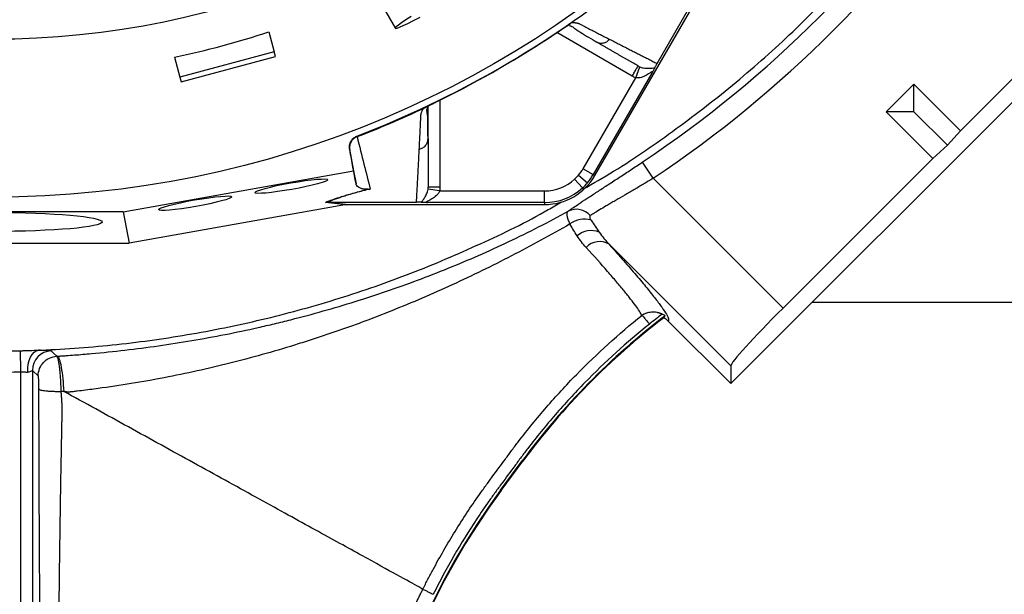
# Model space of a CAD drawing. Header units: millimetres. Extents: x 634 to 1409, y 1099 to 1989.
# Tile 5 of 17: x 1028 to 1280, y 1289 to 1436. Entities that reach past the tile are written whole.
import ezdxf

# ---------------------------------------------------------------- set-up
doc = ezdxf.new("R2010")
doc.units = ezdxf.units.MM

msp = doc.modelspace()

# ---------------------------------------------------------------- linework, layer by layer
at = {"color": 7, "linetype": 'Continuous', "lineweight": 25}
for p, q in [((1210.24, 1342.98), (1326.92, 1459.66)), ((1191.36, 1425.11), (1202.75, 1444.84)), ((1269.15, 1407.82), (1307.57, 1446.24)), ((1118.91, 1443.39), (1124.26, 1434.12)), ((1175.44, 1396.36), (1200.6, 1439.93)), ((1169.11, 1435.25), (1169.19, 1435.3)), ((1091.8, 1433.21), (1093.18, 1428.05)), ((1175.7, 1430.69), (1176.12, 1430.53)), ((1067.66, 1426.74), (1069.04, 1421.58)), ((1093.18, 1428.05), (1069.04, 1421.58)), ((1069.35, 1420.42), (1093.5, 1426.89)), ((1093.5, 1426.89), (1093.18, 1428.05)), ((1185.89, 1421.43), (1186.97, 1424.23)), ((1069.04, 1421.58), (1069.35, 1420.42)), ((1172.42, 1398.1), (1185.89, 1421.43)), ((1190.05, 1422.64), (1175.02, 1396.61)), ((1257.19, 1419.78), (1250.12, 1412.71)), ((1257.19, 1419.78), (1269.15, 1407.82)), ((1257.19, 1412.71), (1257.19, 1419.78)), ((1131.95, 1413.8), (1132.02, 1413.84)), ((1132.69, 1406.03), (1132.69, 1414.09)), ((1250.12, 1412.71), (1262.08, 1400.75)), ((1257.19, 1412.71), (1250.12, 1412.71)), ((1257.19, 1412.71), (1265.8, 1404.1)), ((1114.4, 1406.45), (1114.43, 1406.31)), ((1269.15, 1407.82), (1265.8, 1404.1)), ((1132.61, 1405.41), (1132.69, 1405.85)), ((1265.8, 1404.1), (1262.08, 1400.75)), ((1112.55, 1403), (1112.52, 1403.12)), ((1112.52, 1403.12), (1113.52, 1397.52)), ((1190.37, 1395.63), (1187.59, 1399.78)), ((1223.66, 1362.33), (1262.08, 1400.75)), ((1054.43, 1387.06), (1113.52, 1397.52)), ((1113.52, 1397.52), (1114.18, 1394.22)), ((1171.24, 1396.43), (1173.53, 1394.49)), ((1172.42, 1398.1), (1175.02, 1396.61)), ((1175.02, 1396.61), (1175.44, 1396.36)), ((1170.22, 1395.38), (1172.24, 1393.16)), ((1190.37, 1395.63), (1223.66, 1362.33)), ((1135.61, 1392.4), (1132.65, 1392.86)), ((1135.61, 1392.4), (1162.54, 1392.4)), ((1111.35, 1388.81), (1056.04, 1379.02)), ((1111.66, 1388.86), (1106.31, 1389.46)), ((1106.89, 1389.51), (1112.23, 1388.91)), ((1106.9, 1389.51), (1129.69, 1389.51)), ((1112.23, 1388.91), (1162.54, 1388.91)), ((1162.54, 1389.4), (1132.48, 1389.4)), ((1162.54, 1389.4), (1162.54, 1388.91)), ((1054.43, 1387.06), (987.75, 1387.06)), ((1054.43, 1387.06), (1056.04, 1379.02)), ((986.14, 1379.02), (1056.04, 1379.02)), ((1210.24, 1347.51), (1179.05, 1378.7)), ((1231.07, 1363.81), (1346.09, 1363.81)), ((1194.25, 1358.98), (1210.24, 1342.98)), ((1033.27, 1351.56), (1032.81, 1351.54)), ((1028.25, 1134.09), (1028.25, 1345.89)), ((1031.24, 1346.33), (1031.24, 1135.02)), ((1032.7, 1344.94), (1031.24, 1346.33)), ((1210.24, 1347.51), (1210.24, 1342.98)), ((1151.26, 1315.62), (1156.8, 1323.13)), ((1151.4, 1315.52), (1156.94, 1323.03)), ((1156.8, 1323.13), (1156.94, 1323.03)), ((1151.26, 1315.62), (1151.4, 1315.52))]:
    msp.add_line(p, q, dxfattribs=at)
at = {"color": 8, "linetype": 'Continuous', "lineweight": 25}
for p, q in [((1184.99, 1421.86), (1165.68, 1433.01)), ((1135.69, 1415.7), (1135.69, 1393.39))]:
    msp.add_line(p, q, dxfattribs=at)
at = {"color": 7, "linetype": 'Continuous', "lineweight": 25, "flags": 128}
for points in [[(1128.33, 1437.17), (1126.98, 1436.28), (1125.88, 1435.53), (1125.05, 1434.92), (1124.51, 1434.48), (1124.26, 1434.2), (1124.32, 1434.09), (1124.69, 1434.16), (1125.34, 1434.41), (1126.28, 1434.83), (1127.49, 1435.4), (1128.93, 1436.13), (1130.59, 1436.99)], [(1028.25, 1345.89), (1028.23, 1346.74), (1028.21, 1347.59), (1028.19, 1348.42), (1028.17, 1349.19), (1028.16, 1349.9), (1028.15, 1350.51), (1028.14, 1351.01), (1028.14, 1351.39)], [(1030.03, 1345.87), (1030.01, 1346.89), (1030.11, 1347.9), (1030.34, 1348.85), (1030.68, 1349.71), (1031.11, 1350.43), (1031.63, 1350.99), (1032.2, 1351.37), (1032.81, 1351.54)], [(1035.98, 1351.36), (1036.5, 1350.86), (1037.42, 1349.97)]]:
    msp.add_lwpolyline(points, dxfattribs=at)
at = {"color": 7, "linetype": 'Continuous', "lineweight": 25}
for radius in [258.01, 217.51]:
    msp.add_circle((1021.09, 1648.81), radius, dxfattribs=at)
for centre, radius, start, end in [((1021.09, 1648.81), 299.56, 303.7667, 326.2333), ((1021.09, 1648.81), 304.55, 303.7667, 326.2333), ((1021.09, 1648.81), 259.7, 291.0565, 308.9435), ((1162.54, 1403.81), 14.9, 270, 330), ((1162.54, 1403.81), 11.4, 312.3248, 319.6989), ((1162.54, 1403.81), 11.4, 319.6989, 330), ((1162.54, 1403.81), 14.4, 319.6989, 330), ((1162.54, 1403.81), 11.4, 270, 312.3248), ((1162.54, 1403.81), 14.4, 312.3248, 319.6989), ((1162.54, 1403.81), 14.4, 270, 312.3248), ((1170.67, 1382.91), 4.77, 41.3879, 115.8585), ((1172.69, 1379.11), 6.04, 73.252, 127.151), ((1174.42, 1376.95), 5.28, 66.4852, 132.1701), ((1176.6, 1374.82), 4.59, 57.7684, 138.0744), ((1305.01, 1213.81), 184.17, 127.2754, 143.5872), ((1305.01, 1213.81), 184, 127.4691, 143.5872), ((1021.09, 1648.81), 297.5, 268.6435, 271.3565), ((1021.09, 1648.81), 297.5, 271.3565, 272.2571), ((1036.25, 1346.36), 5.01, 93.0371, 180.3355), ((1299.47, 1206.29), 184.17, 143.5872, 196.4895), ((1299.47, 1206.29), 184, 143.5872, 197.7023)]:
    msp.add_arc(centre, radius, start, end, dxfattribs=at)
for centre, major_axis, ratio, start_param, end_param in [((1020.96, 1649.32), (-58.86, 219.68), 0.999997, 3.086602, 3.196583), ((1112.89, 1388.81), (17.02, 2.99), 0.015428, 1.640213, 1.658419), ((1224.4, 1361.59), (14.14, 14.14), 0.052408, 1.570796, 3.089233)]:
    msp.add_ellipse(centre, major_axis=major_axis, ratio=ratio, start_param=start_param, end_param=end_param, dxfattribs=at)
for centre, major_axis, ratio in [((1097.6, 1393.62), (9.38, 1.65), 0.088975), ((1072.92, 1389.25), (9.38, 1.65), 0.088975), ((1021.09, 1384.44), (28, 0), 0.087489)]:
    msp.add_ellipse(centre, major_axis=major_axis, ratio=ratio, dxfattribs=at)
for points, knots in [([(1172.34, 1392.81), (1174.99, 1394.33), (1183.25, 1399.09), (1196.41, 1408.24), (1211.76, 1420.17), (1226.33, 1433.07), (1235.3, 1442.43), (1239.78, 1447.11)], [0, 0, 0, 0, 0.105288, 0.328966, 0.552644, 0.776322, 1, 1, 1, 1]), ([(1165.19, 1432.69), (1165.26, 1432.73), (1165.39, 1432.82), (1165.59, 1432.96), (1165.79, 1433.09), (1165.98, 1433.22), (1166.18, 1433.35), (1166.37, 1433.47), (1166.56, 1433.6), (1166.75, 1433.72), (1166.94, 1433.85), (1167.18, 1434.01), (1167.46, 1434.19), (1167.79, 1434.41), (1168.1, 1434.61), (1168.38, 1434.79), (1168.65, 1434.96), (1168.89, 1435.12), (1169.04, 1435.21), (1169.11, 1435.25)], [0, 0, 0, 0, 0.043919, 0.087472, 0.13073, 0.173768, 0.216664, 0.259492, 0.30233, 0.345255, 0.388344, 0.431671, 0.51489, 0.596546, 0.677156, 0.757259, 0.837405, 0.91814, 1, 1, 1, 1]), ([(1165.19, 1432.69), (1165.57, 1432.94), (1166.34, 1433.45), (1167.44, 1434.17), (1168.29, 1434.73), (1168.63, 1434.94), (1168.74, 1435.01)], [0, 0, 0, 0, 0.272035, 0.551472, 0.845021, 1, 1, 1, 1]), ([(1168.83, 1434.82), (1168.98, 1434.79), (1169.56, 1434.68), (1170.1, 1434.16), (1170.92, 1433.63), (1172.13, 1432.83), (1173.86, 1431.8), (1175.33, 1430.95), (1176.11, 1430.5)], [0, 0, 0, 0, 0.0384066, 0.157587, 0.2772604, 0.4055066, 0.6863699, 1, 1, 1, 1]), ([(1169.61, 1435.6), (1169.68, 1435.6), (1169.83, 1435.6), (1170.03, 1435.59), (1170.22, 1435.58), (1170.41, 1435.57), (1170.59, 1435.54), (1170.76, 1435.51), (1170.92, 1435.48), (1171.08, 1435.44), (1171.27, 1435.37), (1171.5, 1435.27), (1171.83, 1435.11), (1172.22, 1434.91), (1172.66, 1434.68), (1173.39, 1434.3), (1174.4, 1433.77), (1175.65, 1433.13), (1176.87, 1432.5), (1178.06, 1431.89), (1178.83, 1431.49), (1179.22, 1431.29)], [0, 0, 0, 0, 0.0134228, 0.0267382, 0.0399565, 0.0530881, 0.0661437, 0.0791341, 0.0920702, 0.1049632, 0.1178244, 0.141662, 0.1728313, 0.2170572, 0.2634911, 0.3121266, 0.4491557, 0.58733, 0.7237611, 0.8613131, 1, 1, 1, 1]), ([(1186.49, 1424.46), (1186.3, 1424.57), (1185.9, 1424.8), (1185.3, 1425.14), (1184.7, 1425.49), (1184.09, 1425.84), (1183.48, 1426.2), (1182.86, 1426.55), (1182.23, 1426.91), (1181.6, 1427.28), (1180.97, 1427.64), (1180.33, 1428.01), (1179.68, 1428.39), (1179.03, 1428.76), (1178.38, 1429.14), (1177.72, 1429.52), (1177.05, 1429.91), (1176.38, 1430.29), (1175.93, 1430.56), (1175.7, 1430.69)], [0, 0, 0, 0, 0.061953, 0.123509, 0.18467, 0.245435, 0.305808, 0.365787, 0.425376, 0.484574, 0.543383, 0.601804, 0.659839, 0.717488, 0.774754, 0.831636, 0.888137, 0.944258, 1, 1, 1, 1]), ([(1179.22, 1431.29), (1179.43, 1431.18), (1179.85, 1430.97), (1180.48, 1430.65), (1181.1, 1430.33), (1181.71, 1430.02), (1182.32, 1429.71), (1182.92, 1429.4), (1183.52, 1429.1), (1184.11, 1428.79), (1184.7, 1428.49), (1185.28, 1428.2), (1185.86, 1427.9), (1186.43, 1427.61), (1187, 1427.32), (1187.56, 1427.04), (1188.12, 1426.76), (1188.67, 1426.48), (1189.22, 1426.2), (1189.76, 1425.92), (1190.3, 1425.65), (1190.83, 1425.38), (1191.18, 1425.2), (1191.36, 1425.11)], [0, 0, 0, 0, 0.045336, 0.090894, 0.136674, 0.182678, 0.228907, 0.275362, 0.322044, 0.368954, 0.416093, 0.463462, 0.511063, 0.558896, 0.606962, 0.655262, 0.703798, 0.752569, 0.801578, 0.850824, 0.900309, 0.950034, 1, 1, 1, 1]), ([(1184.99, 1421.86), (1185.19, 1422.2), (1185.38, 1422.54), (1185.75, 1423.17), (1185.91, 1423.45), (1186.19, 1423.94), (1186.3, 1424.13), (1186.45, 1424.39), (1186.49, 1424.46), (1186.49, 1424.46)], [0, 0, 0, 0, 0.25, 0.25, 0.5, 0.5, 0.75, 0.75, 1, 1, 1, 1]), ([(1186.97, 1424.23), (1187.19, 1424.14), (1187.41, 1424.07), (1187.83, 1423.98), (1188.03, 1423.94), (1188.61, 1423.88), (1188.95, 1423.87), (1189.58, 1423.89), (1189.86, 1423.91), (1190.36, 1423.95), (1190.57, 1423.97), (1190.74, 1423.95)], [0, 0, 0, 0, 0.125, 0.125, 0.25, 0.25, 0.5, 0.5, 0.75, 0.75, 1, 1, 1, 1]), ([(1190.74, 1423.95), (1190.71, 1423.88), (1190.67, 1423.81), (1190.58, 1423.63), (1190.53, 1423.53), (1190.41, 1423.3), (1190.34, 1423.18), (1190.2, 1422.92), (1190.12, 1422.78), (1190.05, 1422.64)], [0, 0, 0, 0, 0.25, 0.25, 0.5, 0.5, 0.75, 0.75, 1, 1, 1, 1]), ([(1191.36, 1425.11), (1191.27, 1424.96), (1191.19, 1424.82), (1191.06, 1424.58), (1191.01, 1424.48), (1190.91, 1424.3), (1190.87, 1424.22), (1190.8, 1424.07), (1190.77, 1424.01), (1190.74, 1423.95)], [0, 0, 0, 0, 0.25, 0.25, 0.5, 0.5, 0.75, 0.75, 1, 1, 1, 1]), ([(1190.05, 1422.64), (1190.08, 1422.71), (1190.11, 1422.78), (1190.14, 1422.89), (1190.13, 1422.92), (1190.07, 1422.94), (1190.01, 1422.93), (1189.88, 1422.86), (1189.8, 1422.82), (1189.56, 1422.67), (1189.39, 1422.56), (1189.02, 1422.33), (1188.83, 1422.21), (1188.24, 1421.88), (1187.81, 1421.68), (1187.12, 1421.47), (1186.88, 1421.42), (1186.51, 1421.38), (1186.39, 1421.38), (1186.14, 1421.39), (1186.01, 1421.4), (1185.89, 1421.43)], [0, 0, 0, 0, 0.0625, 0.0625, 0.125, 0.125, 0.1875, 0.1875, 0.25, 0.25, 0.375, 0.375, 0.5, 0.5, 0.75, 0.75, 0.875, 0.875, 0.9375, 0.9375, 1, 1, 1, 1]), ([(1132.02, 1413.84), (1132.06, 1413.86), (1132.15, 1413.9), (1132.28, 1413.97), (1132.41, 1414.05), (1132.56, 1414.12), (1132.71, 1414.2), (1132.86, 1414.28), (1133.02, 1414.36), (1133.19, 1414.45), (1133.37, 1414.54), (1133.55, 1414.63), (1133.74, 1414.72), (1133.93, 1414.82), (1134.2, 1414.95), (1134.53, 1415.12), (1134.94, 1415.32), (1135.35, 1415.53), (1135.78, 1415.74), (1136.06, 1415.88), (1136.21, 1415.96)], [0, 0, 0, 0, 0.044249, 0.088103, 0.131644, 0.174955, 0.21812, 0.261226, 0.304357, 0.347601, 0.391041, 0.434763, 0.478847, 0.523375, 0.568424, 0.654803, 0.740537, 0.826241, 0.912528, 1, 1, 1, 1]), ([(1132.65, 1405.41), (1132.62, 1407.1), (1132.59, 1409.5), (1132.57, 1412.11), (1132.25, 1413.23), (1132.61, 1413.95), (1132.74, 1414.21)], [0, 0, 0, 0, 0.578265, 0.819399, 0.935238, 1, 1, 1, 1]), ([(1130.4, 1403.1), (1130.41, 1403.35), (1130.44, 1403.83), (1130.47, 1404.58), (1130.51, 1405.32), (1130.55, 1406.08), (1130.6, 1407.07), (1130.65, 1408.31), (1130.71, 1409.57), (1130.76, 1410.6), (1130.78, 1411.22), (1130.81, 1411.66), (1130.83, 1411.92), (1130.87, 1412.15), (1130.92, 1412.39), (1131.01, 1412.65), (1131.14, 1412.95), (1131.29, 1413.26), (1131.41, 1413.47), (1131.48, 1413.58)], [0, 0, 0, 0, 0.0777766, 0.1551997, 0.2322716, 0.3089948, 0.3853718, 0.5305262, 0.6744738, 0.7474235, 0.8196146, 0.8463831, 0.8697605, 0.889755, 0.9063828, 0.929523, 0.9527995, 0.9762724, 1, 1, 1, 1]), ([(1131.48, 1413.58), (1131.51, 1413.6), (1131.58, 1413.63), (1131.68, 1413.68), (1131.77, 1413.72), (1131.86, 1413.76), (1131.92, 1413.79), (1131.95, 1413.8)], [0, 0, 0, 0, 0.212576, 0.416535, 0.614103, 0.807726, 1, 1, 1, 1]), ([(1112.52, 1403.12), (1112.46, 1403.47), (1112.46, 1403.81), (1112.58, 1404.5), (1112.69, 1404.82), (1112.95, 1405.28), (1113.05, 1405.42), (1113.27, 1405.68), (1113.39, 1405.81), (1113.78, 1406.15), (1114.07, 1406.32), (1114.4, 1406.45)], [0, 0, 0, 0, 0.25, 0.25, 0.5, 0.5, 0.625, 0.625, 0.75, 0.75, 1, 1, 1, 1]), ([(1114.43, 1406.31), (1114.11, 1406.19), (1113.81, 1406.01), (1113.28, 1405.56), (1113.06, 1405.29), (1112.81, 1404.84), (1112.74, 1404.68), (1112.62, 1404.36), (1112.58, 1404.19), (1112.52, 1403.85), (1112.51, 1403.68), (1112.51, 1403.34), (1112.52, 1403.17), (1112.55, 1403)], [0, 0, 0, 0, 0.25, 0.25, 0.5, 0.5, 0.625, 0.625, 0.75, 0.75, 0.875, 0.875, 1, 1, 1, 1]), ([(1114.45, 1406.32), (1115.06, 1403.86), (1115.64, 1401.52), (1116.76, 1397.04), (1117.3, 1394.91), (1117.81, 1392.88)], [0, 0, 0, 0, 0.5, 0.5, 1, 1, 1, 1]), ([(1132.69, 1405.85), (1132.69, 1405.61), (1132.69, 1405.11), (1132.69, 1404.38), (1132.69, 1403.65), (1132.69, 1402.93), (1132.69, 1402.21), (1132.69, 1401.5), (1132.69, 1400.8), (1132.69, 1400.1), (1132.69, 1399.4), (1132.69, 1398.71), (1132.69, 1398.03), (1132.69, 1397.35), (1132.69, 1396.67), (1132.69, 1396.01), (1132.69, 1395.34), (1132.69, 1394.69), (1132.69, 1394.03), (1132.69, 1393.61), (1132.69, 1393.39)], [0, 0, 0, 0, 0.052635, 0.105608, 0.158921, 0.212573, 0.266566, 0.320902, 0.37558, 0.430604, 0.485973, 0.541688, 0.597751, 0.654162, 0.710923, 0.768034, 0.825496, 0.883311, 0.941478, 1, 1, 1, 1]), ([(1129.69, 1389.51), (1129.7, 1389.72), (1129.72, 1390.16), (1129.76, 1390.82), (1129.79, 1391.49), (1129.83, 1392.16), (1129.87, 1392.84), (1129.9, 1393.53), (1129.94, 1394.22), (1129.98, 1394.92), (1130.02, 1395.63), (1130.05, 1396.35), (1130.09, 1397.07), (1130.13, 1397.8), (1130.17, 1398.53), (1130.21, 1399.28), (1130.25, 1400.03), (1130.29, 1400.78), (1130.32, 1401.55), (1130.36, 1402.32), (1130.39, 1402.84), (1130.4, 1403.1)], [0, 0, 0, 0, 0.055211, 0.1101282, 0.1647529, 0.2190862, 0.2731293, 0.3268835, 0.38035, 0.4335301, 0.4864251, 0.5390363, 0.5913651, 0.6434129, 0.6951811, 0.7466711, 0.7978843, 0.8488223, 0.8994865, 0.9498786, 1, 1, 1, 1]), ([(1168.59, 1387.2), (1168.79, 1387.35), (1169.01, 1387.51), (1169.49, 1387.84), (1169.74, 1388.02), (1170.55, 1388.57), (1171.14, 1388.97), (1172.44, 1389.83), (1173.14, 1390.29), (1174.28, 1391.04), (1174.68, 1391.3), (1175.48, 1391.82), (1175.89, 1392.09), (1177.15, 1392.9), (1178.02, 1393.47), (1179.38, 1394.36), (1179.84, 1394.66), (1180.78, 1395.28), (1181.25, 1395.59), (1182.69, 1396.53), (1183.65, 1397.17), (1185.61, 1398.46), (1186.59, 1399.12), (1187.59, 1399.78)], [0, 0, 0, 0, 0.0625, 0.0625, 0.125, 0.125, 0.25, 0.25, 0.375, 0.375, 0.4375, 0.4375, 0.5, 0.5, 0.625, 0.625, 0.6875, 0.6875, 0.75, 0.75, 0.875, 0.875, 1, 1, 1, 1]), ([(1117.31, 1392.85), (1117.2, 1392.84), (1117.12, 1392.83), (1116.97, 1392.82), (1116.91, 1392.82), (1116.73, 1392.81), (1116.63, 1392.81), (1116.37, 1392.82), (1116.24, 1392.84), (1116, 1392.87), (1115.89, 1392.9), (1115.7, 1392.94), (1115.61, 1392.97), (1115.37, 1393.05), (1115.24, 1393.1), (1115, 1393.22), (1114.89, 1393.28), (1114.62, 1393.48), (1114.48, 1393.62), (1114.27, 1393.91), (1114.21, 1394.06), (1114.18, 1394.22)], [0, 0, 0, 0, 0.015625, 0.015625, 0.03125, 0.03125, 0.0625, 0.0625, 0.125, 0.125, 0.1875, 0.1875, 0.25, 0.25, 0.375, 0.375, 0.5, 0.5, 0.75, 0.75, 1, 1, 1, 1]), ([(1190.37, 1395.63), (1189.53, 1395.13), (1188.7, 1394.63), (1187.06, 1393.65), (1186.24, 1393.17), (1185.04, 1392.46), (1184.63, 1392.23), (1183.84, 1391.76), (1183.45, 1391.54), (1182.3, 1390.86), (1181.56, 1390.43), (1180.5, 1389.81), (1180.15, 1389.61), (1179.46, 1389.21), (1179.13, 1389.02), (1178.15, 1388.45), (1177.55, 1388.09), (1176.44, 1387.43), (1175.93, 1387.12), (1175.24, 1386.7), (1175.02, 1386.56), (1174.61, 1386.3), (1174.42, 1386.18), (1174.25, 1386.06)], [0, 0, 0, 0, 0.125, 0.125, 0.25, 0.25, 0.3125, 0.3125, 0.375, 0.375, 0.5, 0.5, 0.5625, 0.5625, 0.625, 0.625, 0.75, 0.75, 0.875, 0.875, 0.9375, 0.9375, 1, 1, 1, 1]), ([(1106.31, 1389.46), (1106.9, 1389.7), (1107.56, 1389.95), (1108.66, 1390.35), (1109.05, 1390.48), (1109.87, 1390.75), (1110.3, 1390.89), (1111.66, 1391.32), (1112.65, 1391.61), (1114.29, 1392.07), (1114.87, 1392.22), (1116.05, 1392.53), (1116.67, 1392.69), (1117.31, 1392.85)], [0, 0, 0, 0, 0.25, 0.25, 0.375, 0.375, 0.5, 0.5, 0.75, 0.75, 0.875, 0.875, 1, 1, 1, 1]), ([(1117.81, 1392.88), (1116.53, 1392.56), (1115.35, 1392.25), (1113.19, 1391.65), (1112.2, 1391.36), (1110.85, 1390.94), (1110.42, 1390.8), (1109.61, 1390.53), (1109.22, 1390.4), (1108.13, 1390), (1107.48, 1389.75), (1106.9, 1389.51)], [0, 0, 0, 0, 0.25, 0.25, 0.5, 0.5, 0.625, 0.625, 0.75, 0.75, 1, 1, 1, 1]), ([(1131, 1389.46), (1131.07, 1389.61), (1131.19, 1389.79), (1131.48, 1390.2), (1131.64, 1390.43), (1131.96, 1390.97), (1132.13, 1391.27), (1132.36, 1391.8), (1132.43, 1391.99), (1132.56, 1392.4), (1132.61, 1392.62), (1132.65, 1392.86)], [0, 0, 0, 0, 0.25, 0.25, 0.5, 0.5, 0.75, 0.75, 0.875, 0.875, 1, 1, 1, 1]), ([(1135.61, 1392.4), (1135.61, 1392.39), (1135.6, 1392.39), (1135.6, 1392.37), (1135.59, 1392.35), (1135.57, 1392.3), (1135.56, 1392.25), (1135.52, 1392.17), (1135.49, 1392.11), (1135.41, 1391.95), (1135.34, 1391.84), (1135.12, 1391.54), (1134.96, 1391.36), (1134.43, 1390.86), (1134.04, 1390.59), (1133.46, 1390.24), (1133.27, 1390.14), (1132.89, 1389.93), (1132.7, 1389.84), (1132.45, 1389.71), (1132.37, 1389.66), (1132.25, 1389.58), (1132.21, 1389.54), (1132.19, 1389.47), (1132.22, 1389.45), (1132.33, 1389.42), (1132.4, 1389.41), (1132.48, 1389.4)], [0, 0, 0, 0, 0.003906, 0.003906, 0.007813, 0.015625, 0.03125, 0.03125, 0.0625, 0.0625, 0.125, 0.125, 0.25, 0.25, 0.5, 0.5, 0.625, 0.625, 0.75, 0.75, 0.8125, 0.8125, 0.875, 0.875, 0.9375, 0.9375, 1, 1, 1, 1]), ([(1135.69, 1393.39), (1135.29, 1393.39), (1134.9, 1393.39), (1134.17, 1393.39), (1133.84, 1393.39), (1133.29, 1393.39), (1133.06, 1393.39), (1132.76, 1393.39), (1132.69, 1393.39), (1132.69, 1393.39)], [0, 0, 0, 0, 0.25, 0.25, 0.5, 0.5, 0.75, 0.75, 1, 1, 1, 1]), ([(1162.54, 1389.4), (1162.54, 1389.42), (1162.54, 1389.49), (1162.54, 1389.8), (1162.54, 1390.03), (1162.54, 1390.61), (1162.54, 1390.96), (1162.54, 1391.68), (1162.54, 1392.06), (1162.54, 1392.4)], [0, 0, 0, 0, 0.25, 0.25, 0.5, 0.5, 0.75, 0.75, 1, 1, 1, 1]), ([(875.02, 1389.82), (877.81, 1388.21), (886.21, 1383.37), (900.87, 1376.49), (918.89, 1369.18), (937.37, 1363.11), (956.2, 1358.25), (975.31, 1354.64), (994.62, 1352.27), (1014.04, 1351.18), (1033.49, 1351.35), (1052.89, 1352.8), (1072.15, 1355.51), (1091.19, 1359.46), (1109.93, 1364.66), (1128.31, 1371.05), (1146.17, 1378.72), (1159.04, 1384.93), (1165.73, 1388.91), (1166.85, 1389.58)], [0, 0, 0, 0, 0.031617, 0.095321, 0.159024, 0.222728, 0.286431, 0.350135, 0.413838, 0.477542, 0.541245, 0.604949, 0.668652, 0.732356, 0.796059, 0.859763, 0.923466, 0.987169, 1, 1, 1, 1]), ([(1131, 1389.46), (1130.87, 1389.47), (1130.71, 1389.48), (1130.41, 1389.49), (1130.3, 1389.5), (1130.1, 1389.5), (1130.03, 1389.5), (1129.87, 1389.5), (1129.79, 1389.51), (1129.7, 1389.51)], [0, 0, 0, 0, 0.5, 0.5, 0.75, 0.75, 0.875, 0.875, 1, 1, 1, 1]), ([(1132.48, 1389.4), (1132.4, 1389.41), (1132.32, 1389.41), (1132.17, 1389.41), (1132.09, 1389.41), (1131.87, 1389.42), (1131.73, 1389.42), (1131.48, 1389.43), (1131.36, 1389.43), (1131.16, 1389.44), (1131.07, 1389.45), (1131, 1389.46)], [0, 0, 0, 0, 0.125, 0.125, 0.25, 0.25, 0.5, 0.5, 0.75, 0.75, 1, 1, 1, 1]), ([(1037.67, 1349.98), (1037.85, 1350), (1038.03, 1350.01), (1038.39, 1350.03), (1038.57, 1350.04), (1039.11, 1350.08), (1040.19, 1350.16), (1041.28, 1350.24), (1043.44, 1350.4), (1044.88, 1350.53), (1049.2, 1350.92), (1052.07, 1351.21), (1060.67, 1352.21), (1066.38, 1353.03), (1077.76, 1354.96), (1083.42, 1356.07), (1090.47, 1357.66), (1091.88, 1357.99), (1094.69, 1358.66), (1096.08, 1359), (1100.26, 1360.06), (1103.02, 1360.81), (1108.51, 1362.36), (1111.23, 1363.17), (1116.64, 1364.85), (1119.32, 1365.73), (1124.67, 1367.56), (1127.32, 1368.51), (1132.61, 1370.49), (1135.23, 1371.51), (1143.05, 1374.68), (1148.21, 1376.95), (1155.89, 1380.6), (1158.44, 1381.86), (1163.53, 1384.46), (1166.07, 1385.81), (1168.59, 1387.2)], [0, 0, 0, 0, 0.003906, 0.003906, 0.007812, 0.007812, 0.015625, 0.03125, 0.03125, 0.0625, 0.0625, 0.125, 0.125, 0.25, 0.25, 0.375, 0.375, 0.40625, 0.40625, 0.4375, 0.4375, 0.5, 0.5, 0.5625, 0.5625, 0.625, 0.625, 0.6875, 0.6875, 0.75, 0.75, 0.875, 0.875, 0.9375, 0.9375, 1, 1, 1, 1]), ([(1169.04, 1383.93), (1168.86, 1384.34), (1168.7, 1384.73), (1168.47, 1385.44), (1168.39, 1385.76), (1168.33, 1386.18), (1168.32, 1386.31), (1168.32, 1386.55), (1168.33, 1386.66), (1168.39, 1386.96), (1168.47, 1387.1), (1168.59, 1387.2)], [0, 0, 0, 0, 0.25, 0.25, 0.5, 0.5, 0.625, 0.625, 0.75, 0.75, 1, 1, 1, 1]), ([(1174.25, 1386.06), (1174.19, 1386.02), (1174.14, 1385.96), (1174.09, 1385.81), (1174.09, 1385.72), (1174.13, 1385.51), (1174.17, 1385.39), (1174.28, 1385.15), (1174.35, 1385.03), (1174.43, 1384.9)], [0, 0, 0, 0, 0.25, 0.25, 0.5, 0.5, 0.75, 0.75, 1, 1, 1, 1]), ([(1169.04, 1383.93), (1164.08, 1381.07), (1159.08, 1378.34), (1149.03, 1373.14), (1143.97, 1370.67), (1136.31, 1367.15), (1133.74, 1366), (1128.57, 1363.78), (1125.97, 1362.7), (1120.75, 1360.6), (1118.12, 1359.58), (1114.82, 1358.35), (1114.15, 1358.11), (1112.83, 1357.63), (1110.83, 1356.92), (1107.49, 1355.76), (1104.79, 1354.87), (1102.77, 1354.21), (1102.09, 1353.99), (1100.73, 1353.56), (1100.06, 1353.34), (1096.66, 1352.28), (1093.92, 1351.46), (1088.39, 1349.89), (1085.62, 1349.15), (1080.07, 1347.73), (1077.28, 1347.07), (1068.9, 1345.18), (1063.27, 1344.07), (1054.79, 1342.65), (1051.96, 1342.22), (1047.69, 1341.63), (1046.26, 1341.44), (1044.13, 1341.17), (1043.05, 1341.04), (1041.8, 1340.9), (1041.18, 1340.83), (1040.87, 1340.79), (1040.71, 1340.77), (1040.63, 1340.77), (1040.6, 1340.76), (1040.58, 1340.76), (1040.56, 1340.76), (1040.55, 1340.76)], [0, 0, 0, 0, 0.125, 0.125, 0.25, 0.25, 0.3125, 0.3125, 0.375, 0.375, 0.4375, 0.4375, 0.453125, 0.453125, 0.46875, 0.5, 0.53125, 0.53125, 0.546875, 0.546875, 0.5625, 0.5625, 0.625, 0.625, 0.6875, 0.6875, 0.75, 0.75, 0.875, 0.875, 0.9375, 0.9375, 0.96875, 0.96875, 0.984375, 0.992188, 0.996094, 0.998047, 0.999023, 0.999512, 0.999756, 0.999756, 1, 1, 1, 1]), ([(1179.05, 1378.7), (1180.38, 1377.22), (1181.62, 1375.83), (1183.93, 1373.19), (1185.01, 1371.94), (1187, 1369.61), (1187.91, 1368.51), (1189.16, 1366.99), (1189.55, 1366.5), (1190.3, 1365.56), (1190.65, 1365.12), (1191.62, 1363.85), (1192.18, 1363.1), (1193.1, 1361.78), (1193.47, 1361.21), (1194.02, 1360.25), (1194.2, 1359.86), (1194.37, 1359.27), (1194.36, 1359.07), (1194.25, 1358.98)], [0, 0, 0, 0, 0.125, 0.125, 0.25, 0.25, 0.375, 0.375, 0.4375, 0.4375, 0.5, 0.5, 0.625, 0.625, 0.75, 0.75, 0.875, 0.875, 1, 1, 1, 1]), ([(1187.44, 1360.45), (1187.16, 1361.05), (1186.64, 1361.88), (1185.51, 1363.45), (1185.08, 1364.02), (1184.34, 1364.97), (1184.08, 1365.3), (1183.53, 1365.99), (1183.24, 1366.35), (1182.34, 1367.46), (1181.68, 1368.24), (1180.25, 1369.92), (1179.48, 1370.81), (1177.03, 1373.62), (1175.21, 1375.66), (1173.19, 1377.88)], [0, 0, 0, 0, 0.25, 0.25, 0.375, 0.375, 0.4375, 0.4375, 0.5, 0.5, 0.625, 0.625, 0.75, 0.75, 1, 1, 1, 1]), ([(1192.68, 1360.79), (1192.63, 1360.81), (1192.52, 1360.86), (1192.36, 1360.92), (1192.18, 1360.98), (1192.01, 1361.04), (1191.83, 1361.09), (1191.64, 1361.13), (1191.46, 1361.17), (1191.11, 1361.23), (1190.58, 1361.28), (1189.92, 1361.26), (1189.25, 1361.17), (1188.75, 1361.04), (1188.34, 1360.9), (1188.09, 1360.8), (1187.89, 1360.7), (1187.76, 1360.64), (1187.64, 1360.58), (1187.57, 1360.54), (1187.53, 1360.52)], [0, 0, 0, 0, 0.028926, 0.058453, 0.088606, 0.119409, 0.150885, 0.183056, 0.215941, 0.249561, 0.366679, 0.496855, 0.613086, 0.747088, 0.8026, 0.874919, 0.911688, 0.93891, 0.969967, 1, 1, 1, 1]), ([(1131.31, 1290.2), (1131.42, 1290.41), (1131.53, 1290.63), (1131.74, 1291.05), (1132.06, 1291.68), (1132.81, 1293.15), (1133.48, 1294.4), (1134.82, 1296.9), (1135.73, 1298.54), (1138.56, 1303.44), (1140.54, 1306.64), (1143.65, 1311.36), (1144.71, 1312.91), (1146.34, 1315.23), (1146.89, 1315.99), (1148, 1317.52), (1148.56, 1318.28), (1150.24, 1320.56), (1151.36, 1322.07), (1153.04, 1324.35), (1153.6, 1325.11), (1154.73, 1326.63), (1155.3, 1327.38), (1158.17, 1331.13), (1160.55, 1334.05), (1164.25, 1338.33), (1165.51, 1339.73), (1168.07, 1342.51), (1169.37, 1343.89), (1175.97, 1350.64), (1181.55, 1355.71), (1187.44, 1360.45)], [0, 0, 0, 0, 0.007812, 0.007812, 0.015625, 0.03125, 0.0625, 0.0625, 0.125, 0.125, 0.25, 0.25, 0.3125, 0.3125, 0.34375, 0.34375, 0.375, 0.375, 0.4375, 0.4375, 0.46875, 0.46875, 0.5, 0.5, 0.625, 0.625, 0.6875, 0.6875, 0.75, 0.75, 1, 1, 1, 1]), ([(1187.53, 1360.52), (1187.57, 1360.48), (1187.64, 1360.39), (1187.86, 1360.12), (1188, 1359.94), (1188.34, 1359.52), (1188.53, 1359.28), (1188.95, 1358.76), (1189.17, 1358.49), (1189.39, 1358.21)], [0, 0, 0, 0, 0.25, 0.25, 0.5, 0.5, 0.75, 0.75, 1, 1, 1, 1]), ([(1193.08, 1359.84), (1193.12, 1359.91), (1193.18, 1359.99), (1193.31, 1360.17), (1193.39, 1360.27), (1193.47, 1360.36)], [0, 0, 0, 0, 0.5, 0.5, 1, 1, 1, 1]), ([(1189.39, 1358.21), (1183.57, 1353.53), (1178.06, 1348.53), (1171.55, 1341.87), (1170.26, 1340.51), (1167.74, 1337.77), (1166.5, 1336.38), (1162.84, 1332.16), (1160.49, 1329.27), (1157.65, 1325.58), (1157.09, 1324.83), (1155.98, 1323.34), (1155.43, 1322.59), (1153.77, 1320.34), (1152.66, 1318.84), (1151, 1316.59), (1150.45, 1315.84), (1149.35, 1314.33), (1148.81, 1313.58), (1147.2, 1311.29), (1146.15, 1309.76), (1141.03, 1302), (1137.31, 1295.56), (1133.97, 1288.88)], [0, 0, 0, 0, 0.25, 0.25, 0.3125, 0.3125, 0.375, 0.375, 0.5, 0.5, 0.53125, 0.53125, 0.5625, 0.5625, 0.625, 0.625, 0.65625, 0.65625, 0.6875, 0.6875, 0.75, 0.75, 1, 1, 1, 1]), ([(1032.81, 1351.54), (1033.04, 1351.54), (1033.27, 1351.54), (1033.69, 1351.53), (1033.89, 1351.53), (1034.47, 1351.52), (1034.79, 1351.51), (1035.33, 1351.48), (1035.55, 1351.46), (1035.86, 1351.42), (1035.95, 1351.39), (1035.98, 1351.36)], [0, 0, 0, 0, 0.125, 0.125, 0.25, 0.25, 0.5, 0.5, 0.75, 0.75, 1, 1, 1, 1]), ([(1032.7, 1344.94), (1032.69, 1345.57), (1032.81, 1346.21), (1033.28, 1347.39), (1033.62, 1347.93), (1034.49, 1348.86), (1035.01, 1349.24), (1036.16, 1349.77), (1036.79, 1349.93), (1037.42, 1349.97)], [0, 0, 0, 0, 0.25, 0.25, 0.5, 0.5, 0.75, 0.75, 1, 1, 1, 1]), ([(1037.42, 1349.97), (1037.43, 1349.96), (1037.45, 1349.95), (1037.49, 1349.91), (1037.55, 1349.83), (1037.61, 1349.69), (1037.69, 1349.45), (1037.79, 1349.11), (1037.88, 1348.65), (1037.97, 1348.12), (1038.04, 1347.58), (1038.11, 1347.05), (1038.17, 1346.52), (1038.22, 1345.99), (1038.27, 1345.44), (1038.31, 1344.88), (1038.35, 1344.31), (1038.38, 1343.74), (1038.42, 1343.17), (1038.44, 1342.6), (1038.46, 1342.05), (1038.48, 1341.5), (1038.49, 1341.14), (1038.5, 1340.96)], [0, 0, 0, 0, 0.020492, 0.049935, 0.088321, 0.135639, 0.191873, 0.257006, 0.329663, 0.395896, 0.455716, 0.509133, 0.557849, 0.60574, 0.652808, 0.699057, 0.744487, 0.789101, 0.832901, 0.875889, 0.918067, 0.959437, 1, 1, 1, 1]), ([(1039.31, 1340.92), (1039.26, 1342.02), (1039.18, 1343.15), (1038.96, 1345.27), (1038.82, 1346.27), (1038.52, 1347.97), (1038.35, 1348.67), (1038, 1349.65), (1037.83, 1349.94), (1037.67, 1349.98)], [0, 0, 0, 0, 0.25, 0.25, 0.5, 0.5, 0.75, 0.75, 1, 1, 1, 1]), ([(1030.03, 1345.87), (1029.91, 1345.84), (1029.77, 1345.83), (1029.49, 1345.84), (1029.34, 1345.85), (1029.04, 1345.88), (1028.88, 1345.89), (1028.57, 1345.9), (1028.41, 1345.9), (1028.25, 1345.89)], [0, 0, 0, 0, 0.25, 0.25, 0.5, 0.5, 0.75, 0.75, 1, 1, 1, 1]), ([(1031.24, 1346.33), (1031.23, 1346.3), (1031.19, 1346.26), (1031.08, 1346.19), (1030.99, 1346.15), (1030.79, 1346.07), (1030.66, 1346.03), (1030.37, 1345.94), (1030.21, 1345.91), (1030.03, 1345.87)], [0, 0, 0, 0, 0.25, 0.25, 0.5, 0.5, 0.75, 0.75, 1, 1, 1, 1]), ([(1032.87, 1341.55), (1032.87, 1341.61), (1032.87, 1341.72), (1032.87, 1341.89), (1032.87, 1342.06), (1032.87, 1342.24), (1032.87, 1342.41), (1032.86, 1342.58), (1032.86, 1342.89), (1032.84, 1343.33), (1032.82, 1343.84), (1032.79, 1344.29), (1032.77, 1344.57), (1032.75, 1344.75), (1032.73, 1344.85), (1032.71, 1344.91), (1032.7, 1344.93), (1032.7, 1344.94)], [0, 0, 0, 0, 0.035011, 0.069734, 0.104285, 0.138778, 0.173331, 0.208059, 0.243076, 0.366666, 0.490485, 0.616476, 0.742652, 0.807287, 0.871236, 0.93523, 1, 1, 1, 1]), ([(1033.58, 1155.95), (1033.58, 1156.76), (1033.59, 1158.38), (1033.6, 1160.79), (1033.61, 1163.16), (1033.61, 1165.49), (1033.62, 1167.78), (1033.62, 1170.03), (1033.63, 1172.24), (1033.63, 1174.42), (1033.64, 1176.55), (1033.65, 1181.84), (1033.65, 1190.12), (1033.63, 1201.43), (1033.59, 1212.85), (1033.55, 1222.4), (1033.5, 1230.29), (1033.46, 1235.96), (1033.42, 1241.88), (1033.38, 1247.18), (1033.34, 1253.2), (1033.28, 1261.03), (1033.21, 1271.67), (1033.12, 1283.44), (1033.05, 1295.42), (1032.98, 1306.94), (1032.94, 1316.8), (1032.91, 1324.44), (1032.9, 1329.29), (1032.89, 1333.09), (1032.88, 1335.45), (1032.88, 1337.33), (1032.88, 1338.54), (1032.88, 1339.58), (1032.88, 1340.52), (1032.88, 1341.19), (1032.87, 1341.55)], [0, 0, 0, 0, 0.013471, 0.026716, 0.039735, 0.052528, 0.065096, 0.077438, 0.089556, 0.101448, 0.113117, 0.124561, 0.187952, 0.248301, 0.307878, 0.372263, 0.402154, 0.434634, 0.463462, 0.497251, 0.519822, 0.56006, 0.623006, 0.690776, 0.749208, 0.815586, 0.876079, 0.90807, 0.938862, 0.954368, 0.969606, 0.977228, 0.984849, 0.989145, 0.994195, 1, 1, 1, 1]), ([(1032.87, 1341.55), (1032.89, 1341.51), (1032.94, 1341.47), (1033.09, 1341.39), (1033.21, 1341.35), (1033.51, 1341.27), (1033.69, 1341.23), (1034.13, 1341.16), (1034.38, 1341.13), (1034.94, 1341.07), (1035.25, 1341.04), (1035.88, 1341), (1036.22, 1340.99), (1036.89, 1340.97), (1037.22, 1340.96), (1037.88, 1340.96), (1038.2, 1340.96), (1038.5, 1340.96)], [0, 0, 0, 0, 0.125, 0.125, 0.25, 0.25, 0.375, 0.375, 0.5, 0.5, 0.625, 0.625, 0.75, 0.75, 0.875, 0.875, 1, 1, 1, 1]), ([(1038.5, 1340.96), (1038.53, 1340.58), (1038.58, 1339.84), (1038.66, 1338.75), (1038.72, 1337.85), (1038.76, 1337.22), (1038.78, 1336.9), (1038.77, 1336.7), (1038.77, 1336.54), (1038.77, 1336.39), (1038.76, 1336.23), (1038.75, 1335.95), (1038.74, 1335.54), (1038.73, 1335.01), (1038.73, 1334.41), (1038.71, 1333.64), (1038.69, 1332.57), (1038.66, 1331.21), (1038.63, 1329.66), (1038.58, 1326.95), (1038.51, 1323.11), (1038.38, 1315.97), (1038.23, 1306.5), (1038.08, 1294.83), (1037.94, 1283.03), (1037.83, 1271.26), (1037.75, 1259.46), (1037.69, 1249.04), (1037.66, 1240.06), (1037.63, 1232.99), (1037.61, 1226.64), (1037.59, 1218.2), (1037.57, 1207.42), (1037.57, 1196.9), (1037.57, 1189.33), (1037.57, 1184.35), (1037.58, 1179.38), (1037.58, 1174.48), (1037.58, 1169.58), (1037.58, 1164.66), (1037.59, 1159.73), (1037.59, 1156.46), (1037.6, 1154.83)], [0, 0, 0, 0, 0.0061407, 0.0120598, 0.0177552, 0.020717, 0.0221733, 0.0230313, 0.0238877, 0.0247427, 0.0255962, 0.0264482, 0.0293012, 0.03216, 0.0350244, 0.0389244, 0.0446746, 0.0522738, 0.060937, 0.0696477, 0.0960046, 0.1227808, 0.1844223, 0.2482174, 0.3098239, 0.3735259, 0.4368673, 0.49886, 0.5403211, 0.580738, 0.6121021, 0.6421232, 0.7161517, 0.7852157, 0.8117404, 0.8388604, 0.8661206, 0.8925267, 0.9189112, 0.9462363, 0.9730952, 1, 1, 1, 1]), ([(1040.55, 1340.76), (1040.36, 1340.76), (1040.16, 1340.78), (1039.87, 1340.85), (1039.78, 1340.88), (1039.58, 1340.88), (1039.48, 1340.88), (1039.38, 1340.88)], [0, 0, 0, 0, 0.5, 0.5, 0.75, 0.75, 1, 1, 1, 1]), ([(1131.31, 1290.2), (1131.03, 1290.36), (1129.63, 1291.13), (1125.23, 1293.56), (1116.15, 1298.56), (1104.09, 1305.21), (1089.68, 1313.16), (1073.65, 1321.99), (1056.83, 1331.26), (1045.67, 1337.42), (1040.24, 1340.41)], [0.2240579, 0.2240579, 0.2240579, 0.2240579, 0.2359324, 0.2704252, 0.3049179, 0.3394107, 0.3739035, 0.4083962, 0.442889, 0.4773817, 0.4773817, 0.4773817, 0.4773817]), ([(1118.87, 1154.98), (1118.06, 1157.79), (1117.32, 1160.6), (1115.99, 1166.24), (1115.39, 1169.07), (1114.32, 1174.75), (1113.85, 1177.59), (1113.04, 1183.29), (1112.7, 1186.15), (1112.16, 1191.88), (1111.95, 1194.76), (1111.68, 1200.52), (1111.61, 1203.41), (1111.6, 1209.2), (1111.67, 1212.1), (1111.87, 1216.47), (1111.95, 1217.93), (1112.15, 1220.84), (1112.27, 1222.29), (1112.94, 1229.51), (1113.74, 1235.24), (1115.86, 1246.57), (1117.17, 1252.17), (1120.32, 1263.27), (1122.15, 1268.76), (1125.3, 1276.9), (1126.42, 1279.6), (1128.18, 1283.61), (1128.79, 1284.94), (1129.72, 1286.92), (1130.19, 1287.91), (1130.75, 1289.06), (1131.03, 1289.63), (1131.15, 1289.88), (1131.23, 1290.04), (1131.27, 1290.12), (1131.31, 1290.2)], [0, 0, 0, 0, 0.0625, 0.0625, 0.125, 0.125, 0.1875, 0.1875, 0.25, 0.25, 0.3125, 0.3125, 0.375, 0.375, 0.4375, 0.4375, 0.46875, 0.46875, 0.5, 0.5, 0.625, 0.625, 0.75, 0.75, 0.875, 0.875, 0.9375, 0.9375, 0.96875, 0.96875, 0.984375, 0.992187, 0.996094, 0.998047, 0.998047, 1, 1, 1, 1]), ([(1131.31, 1290.2), (1131.36, 1290.18), (1131.46, 1290.13), (1131.77, 1289.97), (1131.98, 1289.87), (1132.46, 1289.63), (1132.74, 1289.49), (1133.33, 1289.2), (1133.65, 1289.04), (1133.97, 1288.88)], [0, 0, 0, 0, 0.25, 0.25, 0.5, 0.5, 0.75, 0.75, 1, 1, 1, 1])]:
    msp.add_open_spline(points, degree=3, knots=knots, dxfattribs=at)
for points in [[(1136.21, 1415.96), (1146.21, 1420.9), (1155.9, 1426.5), (1165.19, 1432.69)], [(1186.49, 1424.46), (1186.64, 1424.37), (1186.8, 1424.29), (1186.97, 1424.23)], [(1185.89, 1421.43), (1185.58, 1421.55), (1185.28, 1421.69), (1184.99, 1421.86)], [(1114.44, 1406.32), (1117.32, 1407.42), (1123.04, 1409.75), (1128.68, 1412.27), (1131.48, 1413.58)], [(1114.18, 1394.22), (1113.67, 1396.96), (1113.13, 1399.88), (1112.55, 1403)], [(1117.31, 1392.85), (1117.47, 1392.87), (1117.64, 1392.88), (1117.81, 1392.88)], [(1132.65, 1392.86), (1132.67, 1393.04), (1132.69, 1393.21), (1132.69, 1393.39)], [(1135.69, 1393.39), (1135.69, 1393.06), (1135.66, 1392.73), (1135.61, 1392.4)], [(1106.89, 1389.51), (1106.69, 1389.51), (1106.5, 1389.49), (1106.31, 1389.46)], [(1106.9, 1389.51), (1106.9, 1389.51), (1106.89, 1389.51), (1106.89, 1389.51)], [(1111.66, 1388.86), (1111.85, 1388.9), (1112.04, 1388.91), (1112.23, 1388.91)], [(1170.87, 1380.87), (1170.23, 1381.83), (1169.62, 1382.85), (1169.04, 1383.93)], [(1174.43, 1384.9), (1175.11, 1383.82), (1175.8, 1382.78), (1176.53, 1381.8)], [(1176.53, 1381.8), (1177.33, 1380.69), (1178.17, 1379.66), (1179.05, 1378.7)], [(1173.19, 1377.88), (1172.37, 1378.78), (1171.6, 1379.78), (1170.87, 1380.87)], [(1187.53, 1360.52), (1187.5, 1360.5), (1187.47, 1360.47), (1187.44, 1360.45)], [(1192.68, 1360.79), (1191.58, 1359.94), (1190.48, 1359.08), (1189.39, 1358.21)], [(1193.47, 1360.36), (1193.22, 1360.53), (1192.96, 1360.67), (1192.68, 1360.79)], [(1194.25, 1358.98), (1193.9, 1359.32), (1193.51, 1359.61), (1193.08, 1359.84)], [(1037.42, 1349.97), (1037.5, 1349.97), (1037.58, 1349.98), (1037.67, 1349.98)], [(1028.25, 1345.89), (1023.48, 1345.78), (1018.71, 1345.78), (1013.94, 1345.89)], [(1039.31, 1340.92), (1039.04, 1340.94), (1038.77, 1340.95), (1038.5, 1340.96)], [(1040.24, 1340.41), (1039.95, 1340.57), (1039.66, 1340.73), (1039.38, 1340.88)]]:
    msp.add_open_spline(points, degree=3, dxfattribs=at)
at = {"color": 8, "linetype": 'Continuous', "lineweight": 25}
for points, knots in [([(1176.12, 1430.53), (1176.26, 1430.47), (1176.7, 1430.28), (1177.54, 1430.32), (1178.49, 1430.63), (1178.98, 1431.07), (1179.22, 1431.29)], [0, 0, 0, 0, 0.140589, 0.432387, 0.724184, 1, 1, 1, 1]), ([(1130.4, 1403.1), (1130.71, 1403.2), (1131.34, 1403.41), (1132.08, 1404.08), (1132.53, 1404.78), (1132.59, 1405.26), (1132.61, 1405.41)], [0, 0, 0, 0, 0.275816, 0.567614, 0.859411, 1, 1, 1, 1])]:
    msp.add_open_spline(points, degree=3, knots=knots, dxfattribs=at)

doc.saveas('drawing.dxf')
